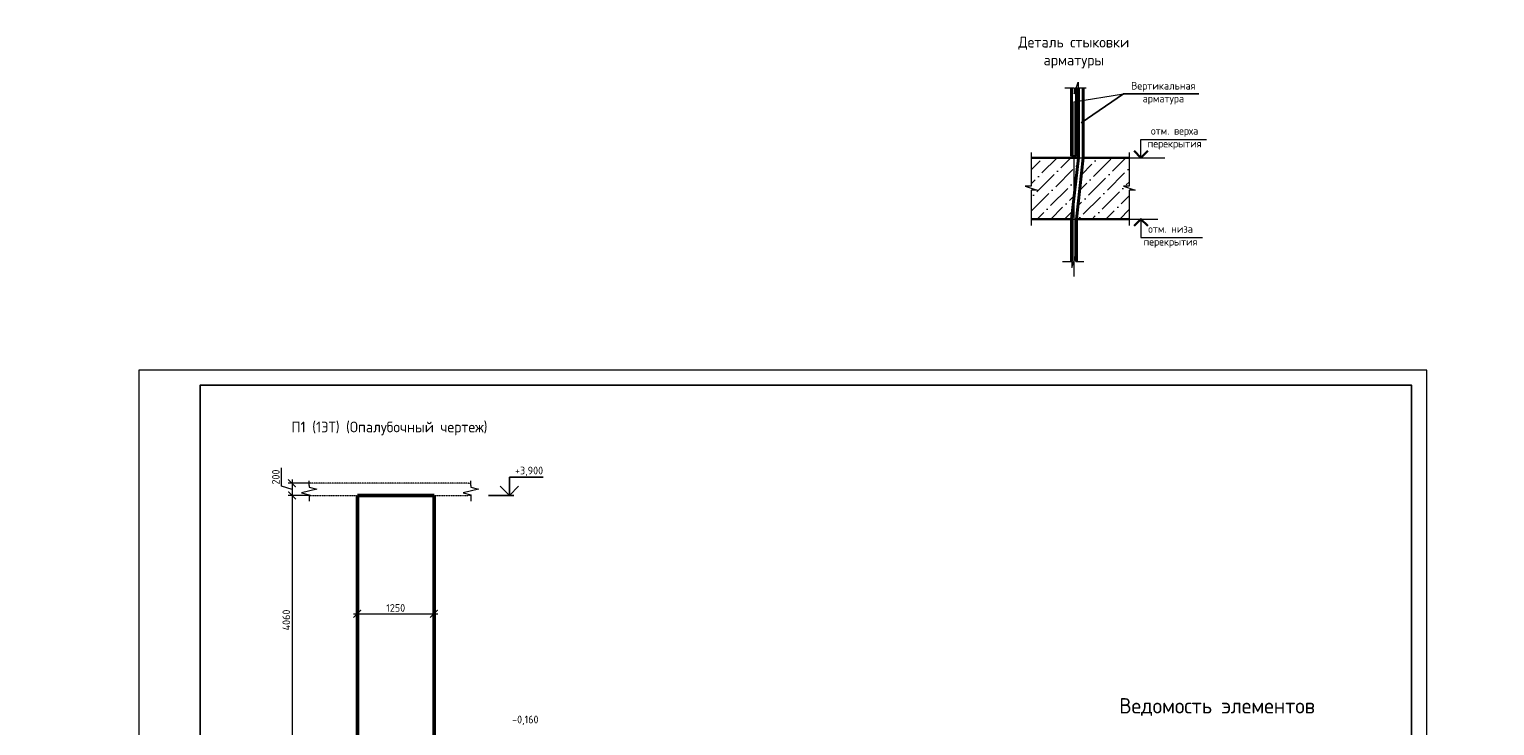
# Model space of a CAD drawing. Header units: millimetres. Extents: x 369815 to 1481759, y -423071 to -27917.
# Tile 162 of 256: x 494478 to 542256, y -122104 to -99390. Entities that reach past the tile are written whole.
import ezdxf
from ezdxf.enums import TextEntityAlignment as Align

# ---------------------------------------------------------------- set-up
doc = ezdxf.new("R2010")
doc.units = ezdxf.units.MM
doc.linetypes.add('01 Штриховая _4 мм_', pattern=[6, 3.5, -2.5])
doc.linetypes.add('CENTER2', pattern=[28.575, 19.05, -3.175, 3.175, -3.175])
for name, color, linetype, lineweight in [('AF_Perekritie', 90, 'Continuous', 18), ('AF_Stena', 90, 'Continuous', 18), ('Выноски', 20, 'Continuous', 20), ('подоснова', 151, 'Continuous', 5), ('РАЗМЕРЫ', 1, 'Continuous', 9), ('Текст', 7, 'Continuous', 25), ('ТОНКИЕ', 7, 'Continuous', 9)]:
    doc.layers.add(name, color=color, linetype=linetype, lineweight=lineweight)
doc.layers.add('ТОЛСТЫЕ_ОСНОВНЫЕ', color=6, linetype='Continuous')
doc.styles.add('GOST-2.304_Type-B', font='GOST_Common.ttf')
doc.styles.add('style1', font='GOST_Common.ttf', dxfattribs={"height": 500})
doc.styles.add('style_Tonin', font='simplex.shx', dxfattribs={"width": 0.9})
doc.styles.add('ГОСТ', font='GOST_Common.ttf')
doc.dimstyles.new('20', dxfattribs={"dimtxt": 2.5, "dimasz": 2.5, "dimexe": 1.25, "dimexo": 0.625, "dimtad": 1, "dimdec": 0, "dimlfac": 20, "dimtxsty": 'style_Tonin', "dimblk": 'ARCHTICK', "dimcen": 0, "dimclrt": 256, "dimadec": 0, "dimazin": 0, "dimtfac": 1, "dimtdec": 0, "dimtmove": 0, "dimatfit": 0, "dimfxl": 1, "dimarcsym": 0})
doc.dimstyles.new('мой 25', dxfattribs={"dimscale": 100, "dimtxt": 2.5, "dimasz": 2.5, "dimexe": 1.25, "dimexo": 0.625, "dimtad": 1, "dimdec": 0, "dimlfac": 0.5, "dimtxsty": 'GOST-2.304_Type-B', "dimblk": 'ARCHTICK', "dimcen": 2.5, "dimdle": 1.25, "dimaunit": 1, "dimadec": 1, "dimazin": 2, "dimtfac": 1, "dimtdec": 0, "dimtmove": 1, "dimatfit": 3, "dimfxl": 6, "dimfxlon": 1, "dimtfill": 1, "dimlwd": -1, "dimlwe": -1, "dimarcsym": 0})

# ---------------------------------------------------------------- blocks, each defined once
blk = doc.blocks.new('_ArchTick')
at = {"color": 0, "linetype": 'ByBlock', "const_width": 0.15}
blk.add_lwpolyline([(-0.5, -0.5), (0.5, 0.5)], dxfattribs=at)
blk = doc.blocks.new('*D315')
at = {"layer": 'DEFPOINTS', "color": 0, "transparency": 16777216}
for p in [(505174, -116654), (507674, -116654), (507674, -118452)]:
    blk.add_point(p, dxfattribs=at)
at = {"layer": 'РАЗМЕРЫ', "color": 0, "linetype": 'Continuous', "transparency": 16777216}
for p, q in [((505174, -117852), (505174, -118577)), ((507674, -117852), (507674, -118577)), ((505049, -118452), (507799, -118452))]:
    blk.add_line(p, q, dxfattribs=at)
at = {"layer": 'РАЗМЕРЫ', "color": 0, "transparency": 16777216, "xscale": 250, "yscale": 250, "zscale": 250, "rotation": 180}
blk.add_blockref('_ArchTick', (505174, -118452), dxfattribs=at)
at = {"layer": 'РАЗМЕРЫ', "color": 0, "transparency": 16777216, "xscale": 250, "yscale": 250, "zscale": 250}
blk.add_blockref('_ArchTick', (507674, -118452), dxfattribs=at)
at = {"layer": 'РАЗМЕРЫ', "color": 0, "transparency": 16777216, "insert": (506424, -118264), "char_height": 250, "attachment_point": 5, "style": 'GOST-2.304_Type-B', "bg_fill": 3, "box_fill_scale": 1.1, "bg_fill_color": 256, "bg_fill_true_color": 13158600, "bg_fill_transparency": 0}
blk.add_mtext('1250', dxfattribs=at)
blk = doc.blocks.new('*D330')
at = {"layer": 'DEFPOINTS', "color": 0, "transparency": 16777216}
for p in [(503045, -114597), (503964, -114197), (503964, -114597)]:
    blk.add_point(p, dxfattribs=at)
at = {"layer": 'РАЗМЕРЫ', "color": 0, "linetype": 'Continuous', "transparency": 16777216}
for p, q in [((502701, -114294), (502701, -113694)), ((503045, -114072), (503045, -114722)), ((503045, -114397), (502701, -114294)), ((503645, -114197), (502920, -114197)), ((503645, -114597), (502920, -114597))]:
    blk.add_line(p, q, dxfattribs=at)
at = {"layer": 'РАЗМЕРЫ', "color": 0, "transparency": 16777216, "xscale": 250, "yscale": 250, "zscale": 250}
for p, rotation in [((503045, -114197), 90), ((503045, -114597), 270)]:
    blk.add_blockref('_ArchTick', p, dxfattribs=dict(at, rotation=rotation))
at = {"layer": 'РАЗМЕРЫ', "color": 0, "transparency": 16777216, "insert": (502514, -113994), "char_height": 250, "attachment_point": 5, "rotation": 90, "style": 'GOST-2.304_Type-B', "bg_fill": 3, "box_fill_scale": 1.1, "bg_fill_color": 256, "bg_fill_true_color": 13158600, "bg_fill_transparency": 0}
blk.add_mtext('200', dxfattribs=at)
blk = doc.blocks.new('*D331')
at = {"layer": 'DEFPOINTS', "color": 0, "transparency": 16777216}
for p in [(503964, -114597), (503045, -122717), (504523, -122717)]:
    blk.add_point(p, dxfattribs=at)
at = {"layer": 'РАЗМЕРЫ', "color": 0, "linetype": 'Continuous', "transparency": 16777216}
for p, q in [((503645, -114597), (502920, -114597)), ((503045, -114472), (503045, -122842)), ((503645, -122717), (502920, -122717))]:
    blk.add_line(p, q, dxfattribs=at)
at = {"layer": 'РАЗМЕРЫ', "color": 0, "transparency": 16777216, "xscale": 250, "yscale": 250, "zscale": 250}
for p, rotation in [((503045, -114597), 90), ((503045, -122717), 270)]:
    blk.add_blockref('_ArchTick', p, dxfattribs=dict(at, rotation=rotation))
at = {"layer": 'РАЗМЕРЫ', "color": 0, "transparency": 16777216, "insert": (502857, -118657), "char_height": 250, "attachment_point": 5, "rotation": 90, "style": 'GOST-2.304_Type-B', "bg_fill": 3, "box_fill_scale": 1.1, "bg_fill_color": 256, "bg_fill_true_color": 13158600, "bg_fill_transparency": 0}
blk.add_mtext('4060', dxfattribs=at)
blk = doc.blocks.new('*U78')
at = {"layer": 'ТОЛСТЫЕ_ОСНОВНЫЕ'}
for p, q in [((8, 5), (8, 90)), ((8, 90), (20, 90)), ((13, 5), (13, 90)), ((8, 65), (20, 65)), ((8, 30), (20, 30)), ((20, 5), (8, 5))]:
    blk.add_line(p, q, dxfattribs=at)
at = {"layer": 'ТОЛСТЫЕ_ОСНОВНЫЕ', "color": 6}
blk.add_lwpolyline([(20, 5), (415, 5), (415, 292), (20, 292)], close=True, dxfattribs=at)
at = {"layer": 'ТОНКИЕ'}
blk.add_lwpolyline([(0, 0), (420, 0), (420, 297), (0, 297)], close=True, dxfattribs=at)
at = {"layer": 'Текст', "style": 'style1'}
for s, p in [('Подпись и дата', (10.5, 47.5)), ('Инв.№ подл.', (10.5, 17.5))]:
    blk.add_text(s, height=3, rotation=90, dxfattribs=at).set_placement(p, align=Align.MIDDLE)
blk.add_text('Формат А3', height=2.5, dxfattribs=at).set_placement((375.57, 1.2))

msp = doc.modelspace()

# ---------------------------------------------------------------- hatches: boundary and pattern name
at = {"lineweight": 5}
h = msp.add_hatch(dxfattribs=at)
h.set_pattern_fill('ANSI36', color=256, scale=100, style=0)
h.set_pattern_definition([(45, (339638.77, -168452.1), (168.3798, 617.3926), [793.75, -158.75, 0, -158.75])])
h.paths.add_polyline_path([(528682.1, -103580.2), (528537.9, -103580.2), (528537.9, -104856.2)])
h.paths.add_polyline_path([(530340.3, -103580.2), (528842.1, -103580.2), (528616.1, -105580.2), (530340.3, -105580.2), (530340.3, -104635.7), (530531.6, -104635.7), (530149, -104508.2), (530340.3, -104508.2)])
h.paths.add_polyline_path([(528537.9, -103580.2), (527143.4, -103580.2), (527143.4, -104508.2), (526952.1, -104508.2), (527334.7, -104635.7), (527143.4, -104635.7), (527143.4, -105580.2), (528456.1, -105580.2), (528537.9, -104856.2)])

# ---------------------------------------------------------------- linework, layer by layer
at = {"color": 0, "lineweight": 40}
for p, q in [((528456.1, -101298.8), (528456.1, -103530.2)), ((528616.1, -101288.9), (528616.1, -103530.2))]:
    msp.add_line(p, q, dxfattribs=at)
at = {"lineweight": 20}
for p, q in [((528537.9, -101755.9), (530158.5, -101492.7)), ((530251.9, -105580.2), (531277.6, -105580.2))]:
    msp.add_line(p, q, dxfattribs=at)
at = {"color": 0, "linetype": 'CENTER2', "lineweight": 18}
msp.add_line((528537.9, -101755.9), (528537.9, -107457.8), dxfattribs=at)
at = {"color": 0, "lineweight": 30}
for p, q in [((527143.4, -103580.2), (528682.1, -103580.2)), ((528456.1, -103530.2), (528616.1, -103530.2)), ((528842.1, -103580.2), (530340.3, -103580.2)), ((527140.5, -105580.2), (528456.1, -105580.2)), ((528616.1, -105580.2), (530337.4, -105580.2))]:
    msp.add_line(p, q, dxfattribs=at)
at = {"lineweight": 15}
for p, q in [((528682.1, -103580.2), (528842.1, -103580.2)), ((528456.1, -105580.2), (528616.1, -105580.2))]:
    msp.add_line(p, q, dxfattribs=at)
at = {"lineweight": 20, "ltscale": 50}
msp.add_line((530373.1, -103580.2), (531500, -103580.2), dxfattribs=at)
at = {"linetype": 'ByBlock', "lineweight": 18}
for points in [[(528237.3, -101300.7), (528548.4, -101300.7), (528548.4, -101492), (528675.9, -101109.5), (528675.9, -101300.7), (528940.2, -101300.7)], [(527143.4, -103407), (527143.4, -104508.2), (526952.1, -104508.2), (527334.7, -104635.7), (527143.4, -104635.7), (527143.4, -105792.5)], [(530340.3, -103407), (530340.3, -104508.2), (530149, -104508.2), (530531.6, -104635.7), (530340.3, -104635.7), (530340.3, -105792.5)], [(528159.3, -106968.4), (528470.4, -106968.4), (528470.4, -107159.7), (528597.9, -106777.1), (528597.9, -106968.4), (528862.2, -106968.4)]]:
    msp.add_lwpolyline(points, dxfattribs=at)
at = {"color": 0, "lineweight": 40}
for points in [[(528682.1, -101300.7), (528682.1, -103580.2), (528456.1, -105580.2), (528456.1, -106968.4)], [(528842.1, -101300.7), (528842.1, -103580.2), (528616.1, -105580.2), (528616.1, -106968.4)]]:
    msp.add_lwpolyline(points, dxfattribs=at)
at = {"lineweight": 30}
for points in [[(530943.2, -103359.6), (530720.1, -103580.2), (530497.1, -103359.6)], [(530943.2, -105800.9), (530720.1, -105580.2), (530497.1, -105800.9)]]:
    msp.add_lwpolyline(points, dxfattribs=at)
at = {"elevation": 3100}
for points in [[(510130.1, -113996.8), (511235.3, -113996.8)], [(510130.1, -114596.8), (510130.1, -113996.8)], [(509445.5, -114596.8), (510280.1, -114596.8)], [(510430.1, -114296.8), (510130.1, -114596.8), (509830.1, -114296.8)]]:
    msp.add_lwpolyline(points, dxfattribs=at)
at = {"layer": 'AF_Perekritie', "linetype": '01 Штриховая _4 мм_', "lineweight": 9}
for p, q in [((508794.3, -114196.8, 3100), (503603.5, -114196.8, 3100)), ((503603.5, -114596.8, 3100), (508794.3, -114596.8, 3100)), ((508794.4, -114196.8, 3100), (508875.7, -114196.8, 3100)), ((508875.7, -114596.8, 3100), (508794.4, -114596.8, 3100))]:
    msp.add_line(p, q, dxfattribs=at)
at = {"layer": 'AF_Stena', "lineweight": 50}
for p, q in [((507674.2, -114596.8, 3100), (505174.2, -114596.8, 3100)), ((505174.2, -114596.8, 3100), (505174.2, -122716.8, 3100)), ((507674.2, -122716.8, 3100), (507674.2, -114596.8, 3100))]:
    msp.add_line(p, q, dxfattribs=at)
at = {"layer": 'AF_Stena', "lineweight": 20, "elevation": 3100}
for points in [[(503603.5, -114271.8), (503603.5, -114121.8)], [(508875.7, -114271.8), (508875.7, -114121.8)], [(503853.5, -114389.3), (503353.5, -114514.3)], [(503353.5, -114514.3), (503603.5, -114576.8)], [(503603.5, -114271.8), (503603.5, -114326.8)], [(503603.5, -114326.8), (503853.5, -114389.3)], [(503603.5, -114576.8), (503603.5, -114631.8)], [(503603.5, -114631.8), (503603.5, -114781.8)], [(509125.7, -114389.3), (508625.7, -114514.3)], [(508625.7, -114514.3), (508875.7, -114576.8)], [(508875.7, -114271.8), (508875.7, -114326.8)], [(508875.7, -114326.8), (509125.7, -114389.3)], [(508875.7, -114576.8), (508875.7, -114631.8)], [(508875.7, -114631.8), (508875.7, -114781.8)]]:
    msp.add_lwpolyline(points, dxfattribs=at)
at = {"layer": 'подоснова'}
for points in [[(530720.1, -103580.2), (530720.1, -102980.2), (532861.7, -102980.2)], [(530720.1, -105580.2), (530720.1, -106180.2), (532728.9, -106180.2)]]:
    msp.add_lwpolyline(points, dxfattribs=at)

# ---------------------------------------------------------------- texts
at = {"style": 'GOST-2.304_Type-B'}
for s, p in [('+3,900', (510316, -113906.8, 3100)), ('-0,160', (510219.2, -122026.8, 3100))]:
    msp.add_text(s, height=250, dxfattribs=at).set_placement(p)
at = {"layer": 'РАЗМЕРЫ', "attachment_point": 5, "style": 'GOST-2.304_Type-B'}
for s, width, gutter_width, insert, char_height in [('Деталь стыковки\\Pарматуры ', 3941.213, 625, (528532.8, -100148.6, 3100), 350), ('Вертикальная\\Pарматура', 3941.213, 625, (531451.7, -101473.6, 3100), 250), ('отм. верха \\Pперекрытия', 3941.213, 625, (531819.5, -102944, 3100), 250), ('отм. низа \\Pперекрытия', 3941.213, 625, (531686.7, -106144, 3100), 250), ('П1 (1ЭТ) (Опалубочный чертеж)', 9816.088, 625, (506221.2, -112408.4, 3100), 350), ('{\\C0;Ведомость элементов}', 15225.227, 15, (533205.1, -121494.8, 3100), 500)]:
    msp.add_mtext_dynamic_manual_height_columns(s, width=width, gutter_width=gutter_width, heights=[0], dxfattribs=dict(at, insert=insert, char_height=char_height))

# ---------------------------------------------------------------- leaders
at = {"layer": 'подоснова', "has_arrowhead": 0}
msp.add_leader([(528773, -102440.5), (530158.5, -101492.7), (532610, -101492.7)], dimstyle='20', override={"dimasz": 1.5, "dimldrblk": 'Dot'}, dxfattribs=at)

# ---------------------------------------------------------------- next in the draw order: dimensions: what is measured, and where the dimension line sits
at = {"layer": 'РАЗМЕРЫ', "color": 146}
dim = msp.add_linear_dim(base=(503045, -114596.8, 3100), p1=(503963.9, -114196.8, 3100), p2=(503963.9, -114596.8, 3100), angle=90, dimstyle='мой 25', dxfattribs=at)
dim.commit()
dim.dimension.update_dxf_attribs({"geometry": '*D330', "text_midpoint": (502513.7, -114231.2, 3100)})
at = {"layer": 'РАЗМЕРЫ', "color": 146, "true_color": 0x006272}
dim = msp.add_linear_dim(base=(507674.2, -118451.6, 3100), p1=(505174.2, -116653.5, 3100), p2=(507674.2, -116653.5, 3100), dimstyle='мой 25', dxfattribs=at)
dim.commit()
dim.dimension.update_dxf_attribs({"geometry": '*D315', "text_midpoint": (506424.2, -118264.1, 3100)})

# ---------------------------------------------------------------- next in the draw order: dimensions: what is measured, and where the dimension line sits
at = {"layer": 'РАЗМЕРЫ', "color": 146}
dim = msp.add_linear_dim(base=(503045, -122716.8, 3100), p1=(503963.9, -114596.8, 3100), p2=(504522.6, -122716.8, 3100), angle=90, dimstyle='мой 25', dxfattribs=at)
dim.commit()
dim.dimension.update_dxf_attribs({"geometry": '*D331', "text_midpoint": (502857.5, -118656.8, 3100)})

# ---------------------------------------------------------------- next in the draw order: block references
at = {"xscale": 100, "yscale": 100, "zscale": 100}
msp.add_blockref('*U78', (498047.9, -140202.7, 3100), dxfattribs=at)

# ---------------------------------------------------------------- next in the draw order: texts
at = {"layer": 'Выноски'}
note = msp.add_mtext_static_columns([''] * 2, width=18679.731, gutter_width=20.2, height=0, dxfattribs=dict(at, insert=(393294.8, -99507.3), char_height=250, attachment_point=1, style='ГОСТ'))
for column, words in zip([note] + note.columns.linked_columns, ['\\pi1500;{\\H2x;Общие указания:}\\P1.^IРабочая документация разработана в соответствии с заданием на проектирование, требованиями {\\H3x; }действующих технических регламентов, стандартов, сводов правил и других документов, содержащих установленные {\\H1.16667x; }требования.{\\H1.77778x; }\\P2.^IРабочая документация выполнена в соответствии со следующими нормативными и техническими {\\H1.57407x; }документами:{\\H1.64198x; }\\P-^IСП 20.13330.2016 "Нагрузки и воздействия";{\\H1.61934x; }\\P-^IСП 63.13330.2018 "Бетонные и железобетонные конструкции. Основные положения";{\\H1.62689x; }\\P-^IСП 70.13330.2012 "Несущие и ограждающие конструкции".{\\H1.62437x; }\\P4.^IЗа относительную отметку 0,000 принята отметка чистого пола первого этажа, соответствующая {\\H1.62521x; }абсолютной отметке 648,00 в Балтийской системе высот.{\\H1.62493x; }\\P{\\fISOCPEUR|b0|i0|c204|p34;5.^IПеречень видов работ, для которых необходимо составлять акты освидетельствования скрытых \\H1.62502x; \\H0.61538x;работ:\\H1.62499x; \\H0.61539x;\\P-^Iсоответствие арматуры (длина, диаметры, распределение по площади элементов, количество и т.д.), \\H1.725x; \\H0.57971x;закладных деталей рабочим чертежам;\\H1.67917x; \\H0.59553x;\\P-^Iустройство и армирование монолитных стен;\\H1.60694x; \\H0.6223x;\\P-^Iосвидетельствование опалубки перед бетонированием;\\H1.63102x; \\H0.61311x;\\P-^Iотбор контрольных проб бетона;\\H1.62299x; \\H0.61615x;\\P-^Iсоответствие законченных железобетонных конструкций проекту с отображением качества работ;\\H1.62567x; \\H0.61513x;\\P-^Iустройство монолитных конструкций, выполняемых в зимнее время;\\H1.62478x; \\H0.61547x;\\P\\fISOCPEUR|b0|i0|c0|p34;6.^I\\fISOCPEUR|b0|i0|c204|p34;Запрещается выполнение последующих работ при отсутствии актов освидетельствования \\H1.62507x; \\H0.61536x;предшествующих скрытых работ во всех случаях.\\H1.62498x; \\H0.61539x;\\P\\fISOCPEUR|b0|i0|c0|p34;7.^I\\fISOCPEUR|b0|i0|c204|p34;Арматура класса А240 и А500С по ГОСТ 34028-2016, материал монолитных конструкций - бетон \\H1.62501x; \\H0.61538x;тяжелый класса В25 по ГОСТ 26633-2015.\\H1.625x; \\H0.61539x;\\P\\fISOCPEUR|b0|i0|c0|p34;8.^I\\fISOCPEUR|b0|i0|c204|p34;Работы по бетонированию монолитных конструкций вести в соответствии со СП 70.13330.2012 \\H1.625x; \\H0.61538x;"Несущие и ограждающие конструкции".\\H1.625x; \\H0.61538x;\\P\\fISOCPEUR|b0|i0|c0|p34;9.^I\\fISOCPEUR|b0|i0|c204|p34;Все строительно-монтажные работы необходимо выполнять в соответствии со СНиП 12-03-2001 \\H1.625x; \\H0.61538x;"Безопасность труда в строительстве. Часть 1. Общие требования.", Безопасность труда в строительстве. Часть \\H1.625x; \\H0.61538x;2. Строительное производство". Строительство здания должно производиться в соответствии с проектом \\H1.625x; \\H0.61538x;производства работ (ППР).\\H1.725x; \\H0.57971x;\\P\\fISOCPEUR|b0|i0|c0|p34;10.^I\\fISOCPEUR|b0|i0|c204|p34;При отсутствии ППР производство строительно-монтажных работ запрещается.\\H1.67917x; \\H0.59553x;\\P\\fISOCPEUR|b0|i0|c0|p34;11.^I\\fISOCPEUR|b0|i0|c204|p34;Бетон следует укладывать в бетонные конструкции горизонтальными слоями одинаковой толщины без \\H1.60694x; \\H0.6223x;разрывов, с последовательным направлением укладки в одну сторону во всех слоях.\\H1.63102x; \\H0.61311x;\\P\\fISOCPEUR|b0|i0|c0|p34;12.^I\\fISOCPEUR|b0|i0|c204|p34;В начальный период твердения бетон необходимо защищать от попадания атмосферных осадков или \\H1.62299x; \\H0.61615x;потерь влаги.\\H1.62567x; \\H0.61513x;\\P\\fISOCPEUR|b0|i0|c0|p34;13.^I\\fISOCPEUR|b0|i0|c204|p34;Уход за свежеуложенным бетоном начинать сразу после укладки бетонной смеси и осуществлять до \\H1.62478x; \\H0.61547x;достижения прочности бетона не менее 70% от проектной.\\H1.62507x; \\H0.61536x;\\P\\fISOCPEUR|b0|i0|c0|p34;14.^I\\fISOCPEUR|b0|i0|c204|p34;Проект рассчитан на производство работ в период положительных температур. В случае выполнения \\H1.62498x; \\H0.61539x;работ при отрицательных температурах необходимо выполнять требования СНиП часть 3 по производству работ \\H1.62501x; \\H0.61538x;и ППР.\\H1.625x; \\H0.61539x;\\P\\fISOCPEUR|b0|i0|c0|p34;15.^I\\fISOCPEUR|b0|i0|c204|p34;При минимальной температуре воздуха до минус 15°С допускается:\\H1.625x; \\H0.61538x;\\P-^Iвыдерживание бетона в конструкции методом термоса, при предварительном разогреве бетонной \\H1.625x; \\H0.61538x;смеси, \\H1.625x; \\H0.61538x;\\P-^Iфорсированный электроразогрев бетона в конструкции с повторным уплотнением.\\H1.625x; \\H0.61538x;\\PПри минимальной температуре воздуха до минус 25°С допускается:\\H1.625x; \\H0.61538x;\\P-^Iобогрев бетона в греющей опалубке с помощью низкотемпературных электронагревателей,\\H1.625x; \\H0.61538x;\\P-^Iэлектродный сквозной прогреб бетона,\\H1.625x; \\H0.61538x;\\P-^Iэлектрообогрев с помощью греющего провода.\\H1.625x; \\H0.61538x;\\P}16.^IЗаполнителем для бетона служит щебень твердых пород, наибольшая фракция щебня не должна превышать {\\H1.625x; }40мм.{\\H1.625x; }\\P17.^IВ процессе бетонирования обеспечить соблюдение защитных слоев и мест положения рабочей арматуры {\\H1.625x; }согласно проекту. Величина защитного слоя продольной рабочей арматуры у боковых граней стен монолитных {\\H1.625x; }участков должны быть не менее 20мм и не менее диаметра продольной рабочей арматуры конструкции, величина {\\H1.625x; }защитного слоя поперечной арматуры - не менее 10мм. {\\H1.625x; }\\P\\pi0;             18.Крестовые соединения стержней продольной и поперечной арматуры, соединение стержней продольной {\\H1.625x; }арматуры по длине выполнить вязкой отожженой проволокой диаметром 2,0-3,0мм.{\\H1.625x; }\\P\\pi1500;{\\H1.625x; }', '']):
    column.text = words

doc.saveas('drawing.dxf')
